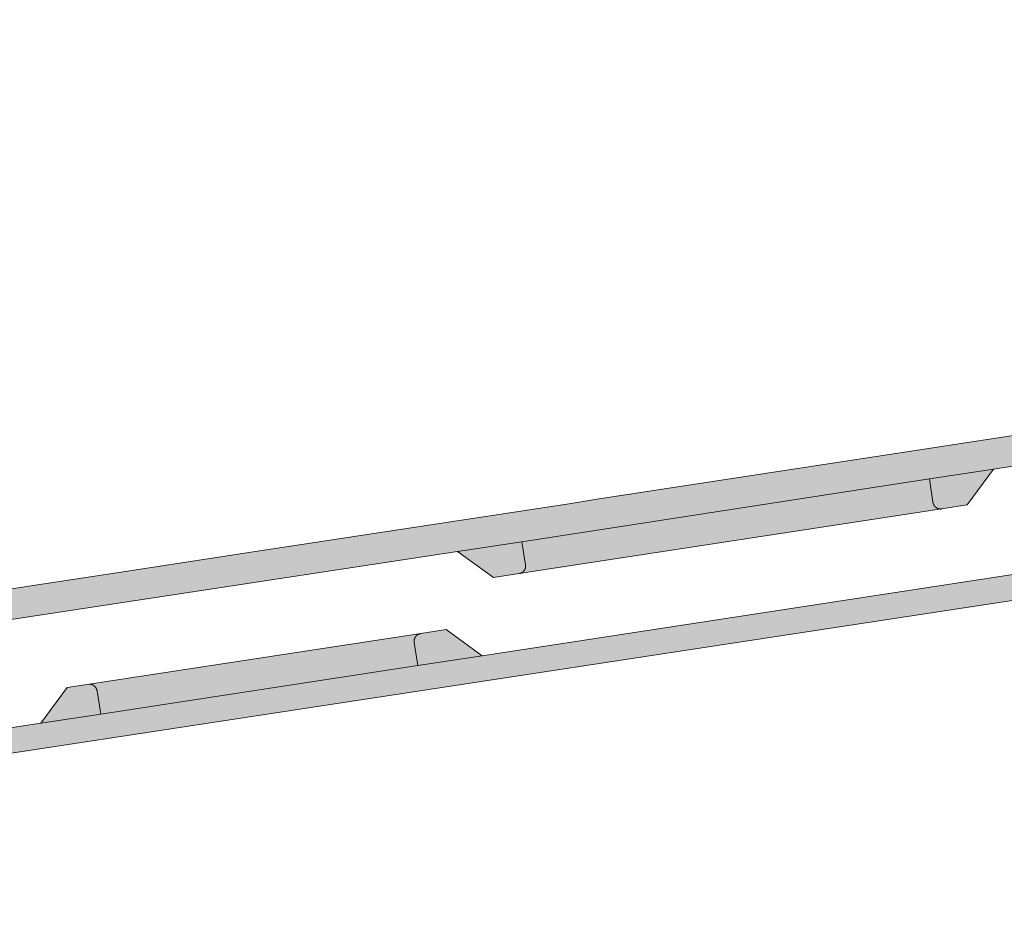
# Model space of a CAD drawing. Extents: x 97094 to 109644, y 463509 to 471969.
# Tile 182 of 256: x 103083 to 103139, y 468591 to 468642. Entities that reach past the tile are written whole.
import ezdxf

# ---------------------------------------------------------------- set-up
doc = ezdxf.new("R2010")
doc.units = 0
doc.layers.add('109 Onkruidbestrijding elementen', color=6, linetype='Continuous', lineweight=20, true_color=0xff00ff)

msp = doc.modelspace()

# ---------------------------------------------------------------- hatches: boundary and pattern name
at = {"layer": '109 Onkruidbestrijding elementen', "true_color": 0xff00ff}
for points in [[(103267.585, 468638.032), (103261.018, 468637.018), (103256.162, 468636.268), (103249.203, 468635.193), (103230.547, 468632.327), (103229.061, 468632.053), (103210.452, 468629.208), (103203.878, 468628.206), (103198.685, 468627.415), (103192.047, 468626.403), (103173.428, 468623.556), (103171.937, 468623.324), (103153.262, 468620.441), (103146.33, 468619.372), (103141.316, 468618.599), (103134.878, 468617.606), (103116.355, 468614.776), (103114.768, 468614.514), (103096.167, 468611.681), (103089.628, 468610.68), (103084.134, 468609.839), (103077.713, 468608.856), (103059.066, 468606.022), (103057.558, 468605.793), (103057.252, 468605.747), (103038.285, 468602.864), (103038.254, 468602.866), (103038.222, 468602.868), (103038.191, 468602.871), (103038.16, 468602.875), (103038.129, 468602.879), (103038.098, 468602.884), (103038.067, 468602.889), (103038.036, 468602.894), (103038.005, 468602.9), (103037.975, 468602.907), (103037.944, 468602.914), (103037.914, 468602.922), (103037.884, 468602.93), (103037.853, 468602.939), (103037.823, 468602.948), (103037.794, 468602.958), (103037.764, 468602.968), (103037.734, 468602.978), (103037.705, 468602.99), (103037.676, 468603.001), (103037.647, 468603.013), (103037.618, 468603.026), (103037.59, 468603.039), (103037.562, 468603.053), (103037.534, 468603.067), (103037.506, 468603.081), (103037.478, 468603.096), (103037.451, 468603.112), (103037.424, 468603.127), (103037.397, 468603.144), (103037.371, 468603.161), (103037.344, 468603.178), (103037.319, 468603.195), (103037.293, 468603.214), (103037.268, 468603.232), (103037.243, 468603.251), (103037.218, 468603.27), (103037.194, 468603.29), (103037.17, 468603.31), (103037.146, 468603.331), (103037.123, 468603.352), (103037.1, 468603.373), (103037.077, 468603.395), (103037.055, 468603.417), (103037.033, 468603.439), (103037.011, 468603.462), (103036.99, 468603.485), (103036.97, 468603.509), (103036.949, 468603.533), (103036.929, 468603.557), (103036.91, 468603.582), (103036.891, 468603.606), (103036.872, 468603.632), (103036.854, 468603.657), (103036.836, 468603.683), (103036.818, 468603.709), (103036.802, 468603.735), (103036.785, 468603.762), (103036.982, 468601.426), (103037.031, 468601.404), (103037.081, 468601.383), (103037.131, 468601.363), (103037.181, 468601.344), (103037.232, 468601.325), (103037.283, 468601.308), (103037.334, 468601.291), (103037.385, 468601.275), (103037.437, 468601.26), (103037.489, 468601.246), (103037.541, 468601.233), (103037.593, 468601.22), (103037.646, 468601.209), (103037.699, 468601.198), (103037.752, 468601.189), (103037.805, 468601.18), (103037.858, 468601.172), (103037.912, 468601.165), (103037.965, 468601.159), (103038.019, 468601.153), (103038.072, 468601.149), (103038.126, 468601.146), (103038.18, 468601.143), (103038.234, 468601.141), (103038.288, 468601.141), (103038.341, 468601.141), (103038.395, 468601.142), (103038.449, 468601.144), (103038.503, 468601.147), (103038.557, 468601.151), (103038.61, 468601.155), (103038.664, 468601.161), (103038.717, 468601.167), (103038.771, 468601.175), (103038.824, 468601.183), (103038.877, 468601.192), (103038.93, 468601.202), (103038.982, 468601.213), (103039.035, 468601.225), (103040.214, 468601.417), (103042.054, 468601.642), (103053.349, 468603.402), (103060.897, 468604.543), (103078.562, 468607.242), (103082.231, 468607.8), (103108.297, 468611.771), (103111.96, 468612.333), (103135.178, 468615.904), (103138.824, 468616.459), (103169.354, 468621.163), (103172.97, 468621.711), (103196.168, 468625.26), (103199.142, 468625.725), (103216.402, 468628.368), (103220.068, 468628.933), (103249.205, 468633.439), (103255.377, 468634.404), (103267.802, 468636.317), (103281.61, 468638.226), (103288.718, 468639.371), (103288.797, 468639.384), (103288.876, 468639.399), (103288.954, 468639.415), (103289.033, 468639.433), (103289.111, 468639.451), (103289.188, 468639.471), (103289.265, 468639.493), (103289.342, 468639.515), (103289.419, 468639.539), (103289.495, 468639.564), (103289.571, 468639.591), (103289.646, 468639.619), (103289.721, 468639.648), (103289.795, 468639.678), (103289.869, 468639.709), (103289.942, 468639.742), (103290.014, 468639.776), (103290.086, 468639.811), (103290.158, 468639.847), (103290.229, 468639.885), (103290.299, 468639.924), (103290.368, 468639.964), (103290.437, 468640.005), (103290.505, 468640.047), (103290.573, 468640.09), (103290.639, 468640.135), (103290.705, 468640.18), (103290.771, 468640.227), (103290.835, 468640.275), (103290.898, 468640.324), (103290.961, 468640.374), (103291.023, 468640.425), (103291.084, 468640.477), (103291.144, 468640.53), (103291.203, 468640.584), (103291.262, 468640.639), (103291.319, 468640.695), (103291.375, 468640.752), (103291.431, 468640.81), (103291.485, 468640.868), (103291.539, 468640.928), (103291.591, 468640.989), (103291.643, 468641.05), (103291.693, 468641.113), (103291.742, 468641.176), (103291.791, 468641.24), (103291.838, 468641.305), (103291.884, 468641.37), (103291.929, 468641.437), (103291.973, 468641.504), (103292.016, 468641.571), (103292.057, 468641.64), (103292.098, 468641.709), (103292.137, 468641.779), (103292.175, 468641.85), (103292.212, 468641.921), (103292.248, 468641.993), (103292.282, 468642.065), (103286.196, 468640.924), (103267.585, 468638.032)], [(103275.99, 468631.315), (103273.58, 468630.96), (103268.323, 468630.187), (103262.755, 468629.356), (103259.157, 468628.775), (103217.223, 468622.348), (103213.644, 468621.735), (103207.871, 468620.891), (103204.264, 468620.335), (103169.904, 468615.07), (103166.256, 468614.495), (103154.556, 468612.706), (103140.053, 468610.481), (103109.701, 468605.835), (103106.029, 468605.276), (103087.971, 468602.514), (103084.558, 468601.998), (103040.731, 468595.3), (103040.66, 468595.288), (103040.588, 468595.276), (103040.517, 468595.262), (103040.446, 468595.247), (103040.376, 468595.23), (103040.305, 468595.213), (103040.236, 468595.194), (103040.166, 468595.174), (103040.097, 468595.153), (103040.028, 468595.131), (103039.959, 468595.108), (103039.891, 468595.083), (103039.823, 468595.057), (103039.756, 468595.031), (103039.689, 468595.003), (103039.623, 468594.973), (103039.557, 468594.943), (103039.492, 468594.912), (103039.427, 468594.88), (103039.363, 468594.846), (103039.299, 468594.812), (103039.236, 468594.776), (103039.174, 468594.739), (103039.112, 468594.701), (103039.051, 468594.663), (103038.99, 468594.623), (103038.93, 468594.582), (103038.871, 468594.54), (103038.813, 468594.497), (103038.755, 468594.454), (103038.698, 468594.409), (103038.642, 468594.363), (103038.587, 468594.316), (103038.532, 468594.269), (103038.478, 468594.22), (103038.425, 468594.171), (103038.373, 468594.121), (103038.322, 468594.069), (103038.272, 468594.017), (103038.222, 468593.965), (103038.173, 468593.911), (103038.126, 468593.856), (103038.079, 468593.801), (103038.515, 468590.767), (103038.511, 468590.815), (103038.507, 468590.863), (103038.504, 468590.911), (103038.502, 468590.959), (103038.501, 468591.007), (103038.5, 468591.055), (103038.501, 468591.103), (103038.502, 468591.151), (103038.504, 468591.199), (103038.506, 468591.246), (103038.51, 468591.294), (103038.514, 468591.342), (103038.52, 468591.39), (103038.525, 468591.437), (103038.532, 468591.485), (103038.54, 468591.532), (103038.548, 468591.58), (103038.557, 468591.627), (103038.567, 468591.674), (103038.578, 468591.721), (103038.589, 468591.767), (103038.602, 468591.814), (103038.615, 468591.86), (103038.628, 468591.906), (103038.643, 468591.952), (103038.658, 468591.997), (103038.674, 468592.042), (103038.691, 468592.087), (103038.709, 468592.132), (103038.727, 468592.176), (103038.746, 468592.22), (103038.766, 468592.264), (103038.786, 468592.307), (103038.808, 468592.351), (103038.83, 468592.393), (103038.852, 468592.436), (103038.876, 468592.477), (103038.9, 468592.519), (103038.925, 468592.56), (103038.95, 468592.601), (103038.976, 468592.641), (103039.003, 468592.681), (103039.03, 468592.72), (103039.059, 468592.759), (103039.087, 468592.798), (103039.117, 468592.836), (103039.147, 468592.873), (103039.177, 468592.91), (103039.209, 468592.946), (103039.241, 468592.982), (103039.273, 468593.018), (103039.306, 468593.052), (103039.34, 468593.087), (103039.374, 468593.12), (103039.409, 468593.154), (103039.444, 468593.186), (103039.48, 468593.218), (103039.516, 468593.249), (103039.553, 468593.28), (103039.59, 468593.31), (103039.628, 468593.34), (103039.667, 468593.368), (103039.706, 468593.397), (103039.745, 468593.424), (103039.785, 468593.451), (103039.825, 468593.477), (103039.866, 468593.503), (103039.907, 468593.528), (103039.948, 468593.552), (103039.99, 468593.575), (103040.032, 468593.598), (103040.075, 468593.62), (103040.118, 468593.641), (103040.161, 468593.662), (103040.205, 468593.682), (103040.249, 468593.701), (103040.293, 468593.719), (103040.338, 468593.737), (103040.383, 468593.754), (103040.428, 468593.77), (103040.474, 468593.785), (103040.519, 468593.8), (103040.565, 468593.814), (103040.611, 468593.827), (103040.658, 468593.839), (103040.704, 468593.851), (103040.751, 468593.862), (103040.798, 468593.872), (103040.845, 468593.881), (103040.893, 468593.889), (103040.94, 468593.897), (103058.115, 468596.517), (103065.36, 468597.622), (103081.126, 468600.027), (103142.744, 468609.426), (103150.936, 468610.689), (103268.579, 468628.816), (103293.058, 468632.35), (103313.855, 468634.176), (103313.932, 468634.182), (103314.009, 468634.187), (103314.087, 468634.191), (103314.164, 468634.193), (103314.241, 468634.194), (103314.319, 468634.193), (103314.396, 468634.192), (103314.473, 468634.189), (103314.551, 468634.185), (103314.628, 468634.179), (103314.705, 468634.173), (103314.782, 468634.165), (103314.859, 468634.155), (103314.935, 468634.145), (103315.012, 468634.133), (103315.088, 468634.12), (103315.164, 468634.106), (103315.24, 468634.09), (103315.315, 468634.073), (103315.39, 468634.055), (103315.465, 468634.036), (103315.54, 468634.015), (103315.614, 468633.993), (103315.688, 468633.97), (103315.761, 468633.946), (103315.834, 468633.921), (103315.907, 468633.894), (103315.979, 468633.866), (103316.051, 468633.837), (103316.122, 468633.806), (103316.193, 468633.775), (103316.263, 468633.742), (103316.332, 468633.709), (103316.401, 468633.674), (103316.47, 468633.638), (103316.538, 468633.6), (103316.605, 468633.562), (103316.671, 468633.523), (103316.737, 468633.482), (103316.803, 468633.44), (103316.867, 468633.398), (103316.931, 468633.354), (103316.994, 468633.309), (103317.056, 468633.263), (103317.118, 468633.216), (103317.178, 468633.168), (103317.238, 468633.119), (103317.297, 468633.07), (103317.356, 468633.019), (103317.413, 468632.967), (103317.47, 468632.914), (103317.525, 468632.86), (103317.58, 468632.806), (103317.634, 468632.75), (103317.687, 468632.694), (103317.739, 468632.636), (103317.79, 468632.578), (103317.84, 468632.519), (103317.889, 468632.46), (103317.937, 468632.399), (103317.984, 468632.337), (103318.03, 468632.275), (103318.075, 468632.212), (103318.119, 468632.149), (103318.162, 468632.084), (103318.204, 468632.019), (103318.245, 468631.953), (103318.284, 468631.887), (103318.323, 468631.82), (103318.36, 468631.752), (103318.396, 468631.684), (103318.431, 468631.615), (103318.465, 468631.545), (103318.498, 468631.475), (103318.53, 468631.405), (103318.56, 468631.334), (103318.59, 468631.262), (103318.618, 468631.19), (103318.645, 468631.117), (103318.67, 468631.044), (103318.695, 468630.971), (103318.718, 468630.897), (103318.74, 468630.823), (103318.761, 468630.749), (103318.78, 468630.674), (103318.799, 468630.599), (103318.816, 468630.523), (103318.832, 468630.447), (103318.846, 468630.371), (103318.859, 468630.295), (103318.871, 468630.219), (103318.882, 468630.142), (103318.892, 468630.065), (103318.9, 468629.988), (103318.907, 468629.911), (103318.912, 468629.834), (103318.917, 468629.757), (103318.92, 468629.68), (103318.922, 468629.602), (103318.922, 468629.525), (103318.92, 468628.603), (103318.866, 468628.021), (103319.804, 468630.103), (103320.195, 468631.307), (103320.162, 468631.406), (103320.128, 468631.504), (103320.092, 468631.601), (103320.055, 468631.698), (103320.015, 468631.794), (103319.975, 468631.89), (103319.932, 468631.985), (103319.888, 468632.079), (103319.843, 468632.172), (103319.796, 468632.265), (103319.747, 468632.356), (103319.697, 468632.447), (103319.645, 468632.538), (103319.592, 468632.627), (103319.537, 468632.715), (103319.481, 468632.802), (103319.424, 468632.889), (103319.364, 468632.974), (103319.304, 468633.059), (103319.242, 468633.142), (103319.179, 468633.225), (103319.114, 468633.306), (103319.048, 468633.386), (103318.981, 468633.465), (103318.912, 468633.543), (103318.842, 468633.62), (103318.771, 468633.696), (103318.699, 468633.77), (103318.625, 468633.843), (103318.55, 468633.915), (103318.474, 468633.986), (103318.396, 468634.055), (103318.318, 468634.123), (103318.238, 468634.19), (103318.158, 468634.255), (103318.076, 468634.32), (103317.993, 468634.382), (103317.909, 468634.443), (103317.824, 468634.503), (103317.738, 468634.562), (103317.651, 468634.619), (103317.564, 468634.674), (103317.475, 468634.728), (103317.385, 468634.781), (103317.295, 468634.832), (103317.204, 468634.881), (103317.111, 468634.929), (103317.018, 468634.976), (103316.925, 468635.021), (103316.83, 468635.064), (103316.735, 468635.106), (103316.639, 468635.146), (103316.543, 468635.184), (103316.446, 468635.221), (103316.348, 468635.256), (103316.25, 468635.29), (103316.151, 468635.322), (103316.051, 468635.352), (103315.952, 468635.38), (103315.851, 468635.407), (103315.75, 468635.433), (103315.649, 468635.456), (103315.548, 468635.478), (103315.446, 468635.498), (103315.344, 468635.517), (103315.241, 468635.533), (103315.138, 468635.548), (103315.035, 468635.561), (103314.932, 468635.573), (103314.829, 468635.583), (103314.725, 468635.591), (103314.621, 468635.597), (103314.518, 468635.602), (103314.414, 468635.605), (103314.31, 468635.606), (103314.206, 468635.605), (103314.102, 468635.603), (103313.998, 468635.598), (103313.895, 468635.593), (103313.791, 468635.585), (103290.591, 468633.547), (103286.926, 468632.923), (103275.99, 468631.315)], [(103135.178, 468615.904), (103135.375, 468614.578), (103135.376, 468614.571), (103135.377, 468614.563), (103135.379, 468614.556), (103135.38, 468614.549), (103135.382, 468614.541), (103135.384, 468614.534), (103135.386, 468614.527), (103135.388, 468614.519), (103135.39, 468614.512), (103135.392, 468614.505), (103135.395, 468614.498), (103135.397, 468614.491), (103135.4, 468614.484), (103135.402, 468614.477), (103135.405, 468614.47), (103135.408, 468614.463), (103135.411, 468614.456), (103135.414, 468614.449), (103135.418, 468614.443), (103135.421, 468614.436), (103135.425, 468614.429), (103135.428, 468614.423), (103135.432, 468614.416), (103135.436, 468614.41), (103135.44, 468614.404), (103135.444, 468614.397), (103135.448, 468614.391), (103135.452, 468614.385), (103135.457, 468614.379), (103135.461, 468614.373), (103135.466, 468614.367), (103135.47, 468614.361), (103135.475, 468614.355), (103135.48, 468614.349), (103135.485, 468614.344), (103135.49, 468614.338), (103135.495, 468614.333), (103135.5, 468614.327), (103135.506, 468614.322), (103135.511, 468614.317), (103135.516, 468614.312), (103135.522, 468614.307), (103135.528, 468614.302), (103135.533, 468614.297), (103135.539, 468614.292), (103135.545, 468614.288), (103135.551, 468614.283), (103135.557, 468614.279), (103135.563, 468614.274), (103135.569, 468614.27), (103135.576, 468614.266), (103135.582, 468614.262), (103135.588, 468614.258), (103135.595, 468614.254), (103135.601, 468614.251), (103135.608, 468614.247), (103135.615, 468614.243), (103135.621, 468614.24), (103135.628, 468614.237), (103135.635, 468614.234), (103135.642, 468614.231), (103135.649, 468614.228), (103135.656, 468614.225), (103135.663, 468614.222), (103135.67, 468614.22), (103135.677, 468614.217), (103135.684, 468614.215), (103135.691, 468614.213), (103135.698, 468614.21), (103135.705, 468614.208), (103135.713, 468614.207), (103135.72, 468614.205), (103135.727, 468614.203), (103135.735, 468614.202), (103135.742, 468614.2), (103135.749, 468614.199), (103135.757, 468614.198), (103135.764, 468614.197), (103135.772, 468614.196), (103135.779, 468614.195), (103135.787, 468614.195), (103135.794, 468614.194), (103135.802, 468614.194), (103135.809, 468614.194), (103135.817, 468614.193), (103135.824, 468614.193), (103135.832, 468614.194), (103135.839, 468614.194), (103135.847, 468614.194), (103135.854, 468614.195), (103135.862, 468614.195), (103135.869, 468614.196), (103137.325, 468614.425), (103138.824, 468616.459), (103135.178, 468615.904)], [(103135.375, 468614.578), (103135.178, 468615.904), (103111.96, 468612.333), (103112.169, 468611.011), (103112.17, 468611.004), (103112.171, 468610.997), (103112.172, 468610.99), (103112.173, 468610.982), (103112.173, 468610.975), (103112.174, 468610.968), (103112.174, 468610.961), (103112.174, 468610.954), (103112.174, 468610.946), (103112.174, 468610.939), (103112.174, 468610.932), (103112.174, 468610.925), (103112.173, 468610.917), (103112.173, 468610.91), (103112.172, 468610.903), (103112.172, 468610.896), (103112.171, 468610.889), (103112.17, 468610.882), (103112.169, 468610.874), (103112.168, 468610.867), (103112.166, 468610.86), (103112.165, 468610.853), (103112.163, 468610.846), (103112.161, 468610.839), (103112.16, 468610.832), (103112.158, 468610.825), (103112.156, 468610.818), (103112.154, 468610.811), (103112.151, 468610.805), (103112.149, 468610.798), (103112.146, 468610.791), (103112.144, 468610.784), (103112.141, 468610.778), (103112.138, 468610.771), (103112.135, 468610.764), (103112.132, 468610.758), (103112.129, 468610.751), (103112.126, 468610.745), (103112.122, 468610.738), (103112.119, 468610.732), (103112.115, 468610.726), (103112.112, 468610.72), (103112.108, 468610.714), (103112.104, 468610.708), (103112.1, 468610.701), (103112.096, 468610.696), (103112.092, 468610.69), (103112.087, 468610.684), (103112.083, 468610.678), (103112.079, 468610.672), (103112.074, 468610.667), (103112.069, 468610.661), (103112.065, 468610.656), (103112.06, 468610.651), (103112.055, 468610.645), (103112.05, 468610.64), (103112.045, 468610.635), (103112.039, 468610.63), (103112.034, 468610.625), (103112.029, 468610.62), (103112.023, 468610.616), (103112.018, 468610.611), (103112.012, 468610.606), (103112.007, 468610.602), (103112.001, 468610.598), (103111.995, 468610.593), (103111.989, 468610.589), (103111.983, 468610.585), (103111.977, 468610.581), (103111.971, 468610.577), (103111.965, 468610.573), (103111.959, 468610.57), (103111.952, 468610.566), (103111.946, 468610.563), (103111.94, 468610.559), (103111.933, 468610.556), (103111.927, 468610.553), (103111.92, 468610.55), (103111.914, 468610.547), (103111.907, 468610.544), (103111.9, 468610.542), (103111.894, 468610.539), (103111.887, 468610.537), (103111.88, 468610.534), (103111.873, 468610.532), (103111.866, 468610.53), (103111.859, 468610.528), (103111.852, 468610.526), (103111.845, 468610.524), (103111.838, 468610.522), (103111.831, 468610.521), (103111.824, 468610.519), (103111.817, 468610.518), (103111.81, 468610.517), (103135.869, 468614.196), (103135.862, 468614.195), (103135.854, 468614.195), (103135.847, 468614.194), (103135.839, 468614.194), (103135.832, 468614.194), (103135.824, 468614.193), (103135.817, 468614.193), (103135.809, 468614.194), (103135.802, 468614.194), (103135.794, 468614.194), (103135.787, 468614.195), (103135.779, 468614.195), (103135.772, 468614.196), (103135.764, 468614.197), (103135.757, 468614.198), (103135.749, 468614.199), (103135.742, 468614.2), (103135.735, 468614.202), (103135.727, 468614.203), (103135.72, 468614.205), (103135.713, 468614.207), (103135.705, 468614.208), (103135.698, 468614.21), (103135.691, 468614.213), (103135.684, 468614.215), (103135.677, 468614.217), (103135.67, 468614.22), (103135.663, 468614.222), (103135.656, 468614.225), (103135.649, 468614.228), (103135.642, 468614.231), (103135.635, 468614.234), (103135.628, 468614.237), (103135.621, 468614.24), (103135.615, 468614.243), (103135.608, 468614.247), (103135.601, 468614.251), (103135.595, 468614.254), (103135.588, 468614.258), (103135.582, 468614.262), (103135.576, 468614.266), (103135.569, 468614.27), (103135.563, 468614.274), (103135.557, 468614.279), (103135.551, 468614.283), (103135.545, 468614.288), (103135.539, 468614.292), (103135.533, 468614.297), (103135.528, 468614.302), (103135.522, 468614.307), (103135.516, 468614.312), (103135.511, 468614.317), (103135.506, 468614.322), (103135.5, 468614.327), (103135.495, 468614.333), (103135.49, 468614.338), (103135.485, 468614.344), (103135.48, 468614.349), (103135.475, 468614.355), (103135.47, 468614.361), (103135.466, 468614.367), (103135.461, 468614.373), (103135.457, 468614.379), (103135.452, 468614.385), (103135.448, 468614.391), (103135.444, 468614.397), (103135.44, 468614.404), (103135.436, 468614.41), (103135.432, 468614.416), (103135.428, 468614.423), (103135.425, 468614.429), (103135.421, 468614.436), (103135.418, 468614.443), (103135.414, 468614.449), (103135.411, 468614.456), (103135.408, 468614.463), (103135.405, 468614.47), (103135.402, 468614.477), (103135.4, 468614.484), (103135.397, 468614.491), (103135.395, 468614.498), (103135.392, 468614.505), (103135.39, 468614.512), (103135.388, 468614.519), (103135.386, 468614.527), (103135.384, 468614.534), (103135.382, 468614.541), (103135.38, 468614.549), (103135.379, 468614.556), (103135.377, 468614.563), (103135.376, 468614.571), (103135.375, 468614.578)], [(103112.169, 468611.011), (103111.96, 468612.333), (103108.297, 468611.771), (103110.337, 468610.285), (103111.81, 468610.517), (103111.817, 468610.518), (103111.824, 468610.519), (103111.831, 468610.521), (103111.838, 468610.522), (103111.845, 468610.524), (103111.852, 468610.526), (103111.859, 468610.528), (103111.866, 468610.53), (103111.873, 468610.532), (103111.88, 468610.534), (103111.887, 468610.537), (103111.894, 468610.539), (103111.9, 468610.542), (103111.907, 468610.544), (103111.914, 468610.547), (103111.92, 468610.55), (103111.927, 468610.553), (103111.933, 468610.556), (103111.94, 468610.559), (103111.946, 468610.563), (103111.952, 468610.566), (103111.959, 468610.57), (103111.965, 468610.573), (103111.971, 468610.577), (103111.977, 468610.581), (103111.983, 468610.585), (103111.989, 468610.589), (103111.995, 468610.593), (103112.001, 468610.598), (103112.007, 468610.602), (103112.012, 468610.606), (103112.018, 468610.611), (103112.023, 468610.616), (103112.029, 468610.62), (103112.034, 468610.625), (103112.039, 468610.63), (103112.045, 468610.635), (103112.05, 468610.64), (103112.055, 468610.645), (103112.06, 468610.651), (103112.065, 468610.656), (103112.069, 468610.661), (103112.074, 468610.667), (103112.079, 468610.672), (103112.083, 468610.678), (103112.087, 468610.684), (103112.092, 468610.69), (103112.096, 468610.696), (103112.1, 468610.701), (103112.104, 468610.708), (103112.108, 468610.714), (103112.112, 468610.72), (103112.115, 468610.726), (103112.119, 468610.732), (103112.122, 468610.738), (103112.126, 468610.745), (103112.129, 468610.751), (103112.132, 468610.758), (103112.135, 468610.764), (103112.138, 468610.771), (103112.141, 468610.778), (103112.144, 468610.784), (103112.146, 468610.791), (103112.149, 468610.798), (103112.151, 468610.805), (103112.154, 468610.811), (103112.156, 468610.818), (103112.158, 468610.825), (103112.16, 468610.832), (103112.161, 468610.839), (103112.163, 468610.846), (103112.165, 468610.853), (103112.166, 468610.86), (103112.168, 468610.867), (103112.169, 468610.874), (103112.17, 468610.882), (103112.171, 468610.889), (103112.172, 468610.896), (103112.172, 468610.903), (103112.173, 468610.91), (103112.173, 468610.917), (103112.174, 468610.925), (103112.174, 468610.932), (103112.174, 468610.939), (103112.174, 468610.946), (103112.174, 468610.954), (103112.174, 468610.961), (103112.174, 468610.968), (103112.173, 468610.975), (103112.173, 468610.982), (103112.172, 468610.99), (103112.171, 468610.997), (103112.17, 468611.004), (103112.169, 468611.011)], [(103106.029, 468605.276), (103105.825, 468606.588), (103105.824, 468606.595), (103105.823, 468606.603), (103105.822, 468606.61), (103105.821, 468606.618), (103105.821, 468606.625), (103105.82, 468606.632), (103105.82, 468606.64), (103105.82, 468606.647), (103105.82, 468606.655), (103105.82, 468606.662), (103105.82, 468606.67), (103105.82, 468606.677), (103105.82, 468606.685), (103105.821, 468606.692), (103105.822, 468606.7), (103105.822, 468606.707), (103105.823, 468606.714), (103105.824, 468606.722), (103105.825, 468606.729), (103105.827, 468606.736), (103105.828, 468606.744), (103105.83, 468606.751), (103105.831, 468606.758), (103105.833, 468606.766), (103105.835, 468606.773), (103105.837, 468606.78), (103105.839, 468606.787), (103105.841, 468606.794), (103105.844, 468606.801), (103105.846, 468606.808), (103105.849, 468606.815), (103105.851, 468606.822), (103105.854, 468606.829), (103105.857, 468606.836), (103105.86, 468606.843), (103105.863, 468606.85), (103105.866, 468606.856), (103105.87, 468606.863), (103105.873, 468606.87), (103105.877, 468606.876), (103105.881, 468606.883), (103105.884, 468606.889), (103105.888, 468606.895), (103105.892, 468606.902), (103105.896, 468606.908), (103105.901, 468606.914), (103105.905, 468606.92), (103105.909, 468606.926), (103105.914, 468606.932), (103105.919, 468606.938), (103105.923, 468606.944), (103105.928, 468606.949), (103105.933, 468606.955), (103105.938, 468606.96), (103105.943, 468606.966), (103105.948, 468606.971), (103105.954, 468606.976), (103105.959, 468606.982), (103105.964, 468606.987), (103105.97, 468606.992), (103105.976, 468606.997), (103105.981, 468607.001), (103105.987, 468607.006), (103105.993, 468607.011), (103105.999, 468607.015), (103106.005, 468607.02), (103106.011, 468607.024), (103106.017, 468607.028), (103106.023, 468607.032), (103106.03, 468607.036), (103106.036, 468607.04), (103106.042, 468607.044), (103106.049, 468607.048), (103106.055, 468607.051), (103106.062, 468607.055), (103106.069, 468607.058), (103106.075, 468607.061), (103106.082, 468607.065), (103106.089, 468607.068), (103106.096, 468607.071), (103106.103, 468607.073), (103106.11, 468607.076), (103106.117, 468607.079), (103106.124, 468607.081), (103106.131, 468607.083), (103106.138, 468607.086), (103106.145, 468607.088), (103106.152, 468607.09), (103106.159, 468607.092), (103106.167, 468607.093), (103106.174, 468607.095), (103106.181, 468607.096), (103106.189, 468607.098), (103106.196, 468607.099), (103087.321, 468604.216), (103087.328, 468604.216), (103087.336, 468604.216), (103087.343, 468604.216), (103087.351, 468604.215), (103087.358, 468604.215), (103087.365, 468604.214), (103087.373, 468604.213), (103087.38, 468604.212), (103087.388, 468604.211), (103087.395, 468604.21), (103087.402, 468604.209), (103087.41, 468604.207), (103087.417, 468604.206), (103087.424, 468604.204), (103087.431, 468604.203), (103087.438, 468604.201), (103087.446, 468604.199), (103087.453, 468604.197), (103087.46, 468604.194), (103087.467, 468604.192), (103087.474, 468604.19), (103087.481, 468604.187), (103087.488, 468604.184), (103087.495, 468604.181), (103087.501, 468604.179), (103087.508, 468604.176), (103087.515, 468604.172), (103087.522, 468604.169), (103087.528, 468604.166), (103087.535, 468604.162), (103087.541, 468604.159), (103087.548, 468604.155), (103087.554, 468604.151), (103087.56, 468604.147), (103087.567, 468604.143), (103087.573, 468604.139), (103087.579, 468604.135), (103087.585, 468604.131), (103087.591, 468604.126), (103087.597, 468604.122), (103087.603, 468604.117), (103087.608, 468604.112), (103087.614, 468604.107), (103087.62, 468604.102), (103087.625, 468604.097), (103087.631, 468604.092), (103087.636, 468604.087), (103087.641, 468604.082), (103087.646, 468604.077), (103087.651, 468604.071), (103087.656, 468604.066), (103087.661, 468604.06), (103087.666, 468604.054), (103087.671, 468604.048), (103087.675, 468604.043), (103087.68, 468604.037), (103087.684, 468604.031), (103087.688, 468604.025), (103087.692, 468604.019), (103087.696, 468604.012), (103087.7, 468604.006), (103087.704, 468604), (103087.708, 468603.993), (103087.712, 468603.987), (103087.715, 468603.98), (103087.719, 468603.974), (103087.722, 468603.967), (103087.725, 468603.96), (103087.728, 468603.954), (103087.731, 468603.947), (103087.734, 468603.94), (103087.737, 468603.933), (103087.74, 468603.926), (103087.742, 468603.919), (103087.745, 468603.912), (103087.747, 468603.905), (103087.749, 468603.898), (103087.751, 468603.891), (103087.753, 468603.884), (103087.755, 468603.876), (103087.756, 468603.869), (103087.758, 468603.862), (103087.759, 468603.855), (103087.761, 468603.847), (103087.762, 468603.84), (103087.971, 468602.514), (103106.029, 468605.276)], [(103105.825, 468606.588), (103106.029, 468605.276), (103109.701, 468605.835), (103107.644, 468607.334), (103106.196, 468607.099), (103106.189, 468607.098), (103106.181, 468607.096), (103106.174, 468607.095), (103106.167, 468607.093), (103106.159, 468607.092), (103106.152, 468607.09), (103106.145, 468607.088), (103106.138, 468607.086), (103106.131, 468607.083), (103106.124, 468607.081), (103106.117, 468607.079), (103106.11, 468607.076), (103106.103, 468607.073), (103106.096, 468607.071), (103106.089, 468607.068), (103106.082, 468607.065), (103106.075, 468607.061), (103106.069, 468607.058), (103106.062, 468607.055), (103106.055, 468607.051), (103106.049, 468607.048), (103106.042, 468607.044), (103106.036, 468607.04), (103106.03, 468607.036), (103106.023, 468607.032), (103106.017, 468607.028), (103106.011, 468607.024), (103106.005, 468607.02), (103105.999, 468607.015), (103105.993, 468607.011), (103105.987, 468607.006), (103105.981, 468607.001), (103105.976, 468606.997), (103105.97, 468606.992), (103105.964, 468606.987), (103105.959, 468606.982), (103105.954, 468606.976), (103105.948, 468606.971), (103105.943, 468606.966), (103105.938, 468606.96), (103105.933, 468606.955), (103105.928, 468606.949), (103105.923, 468606.944), (103105.919, 468606.938), (103105.914, 468606.932), (103105.909, 468606.926), (103105.905, 468606.92), (103105.901, 468606.914), (103105.896, 468606.908), (103105.892, 468606.902), (103105.888, 468606.895), (103105.884, 468606.889), (103105.881, 468606.883), (103105.877, 468606.876), (103105.873, 468606.87), (103105.87, 468606.863), (103105.866, 468606.856), (103105.863, 468606.85), (103105.86, 468606.843), (103105.857, 468606.836), (103105.854, 468606.829), (103105.851, 468606.822), (103105.849, 468606.815), (103105.846, 468606.808), (103105.844, 468606.801), (103105.841, 468606.794), (103105.839, 468606.787), (103105.837, 468606.78), (103105.835, 468606.773), (103105.833, 468606.766), (103105.831, 468606.758), (103105.83, 468606.751), (103105.828, 468606.744), (103105.827, 468606.736), (103105.825, 468606.729), (103105.824, 468606.722), (103105.823, 468606.714), (103105.822, 468606.707), (103105.822, 468606.7), (103105.821, 468606.692), (103105.82, 468606.685), (103105.82, 468606.677), (103105.82, 468606.67), (103105.82, 468606.662), (103105.82, 468606.655), (103105.82, 468606.647), (103105.82, 468606.64), (103105.82, 468606.632), (103105.821, 468606.625), (103105.821, 468606.618), (103105.822, 468606.61), (103105.823, 468606.603), (103105.824, 468606.595), (103105.825, 468606.588)], [(103087.321, 468604.216), (103086.07, 468604.018), (103084.558, 468601.998), (103087.971, 468602.514), (103087.762, 468603.84), (103087.761, 468603.847), (103087.759, 468603.855), (103087.758, 468603.862), (103087.756, 468603.869), (103087.755, 468603.876), (103087.753, 468603.884), (103087.751, 468603.891), (103087.749, 468603.898), (103087.747, 468603.905), (103087.745, 468603.912), (103087.742, 468603.919), (103087.74, 468603.926), (103087.737, 468603.933), (103087.734, 468603.94), (103087.731, 468603.947), (103087.728, 468603.954), (103087.725, 468603.96), (103087.722, 468603.967), (103087.719, 468603.974), (103087.715, 468603.98), (103087.712, 468603.987), (103087.708, 468603.993), (103087.704, 468604), (103087.7, 468604.006), (103087.696, 468604.012), (103087.692, 468604.019), (103087.688, 468604.025), (103087.684, 468604.031), (103087.68, 468604.037), (103087.675, 468604.043), (103087.671, 468604.048), (103087.666, 468604.054), (103087.661, 468604.06), (103087.656, 468604.066), (103087.651, 468604.071), (103087.646, 468604.077), (103087.641, 468604.082), (103087.636, 468604.087), (103087.631, 468604.092), (103087.625, 468604.097), (103087.62, 468604.102), (103087.614, 468604.107), (103087.608, 468604.112), (103087.603, 468604.117), (103087.597, 468604.122), (103087.591, 468604.126), (103087.585, 468604.131), (103087.579, 468604.135), (103087.573, 468604.139), (103087.567, 468604.143), (103087.56, 468604.147), (103087.554, 468604.151), (103087.548, 468604.155), (103087.541, 468604.159), (103087.535, 468604.162), (103087.528, 468604.166), (103087.522, 468604.169), (103087.515, 468604.172), (103087.508, 468604.176), (103087.501, 468604.179), (103087.495, 468604.181), (103087.488, 468604.184), (103087.481, 468604.187), (103087.474, 468604.19), (103087.467, 468604.192), (103087.46, 468604.194), (103087.453, 468604.197), (103087.446, 468604.199), (103087.438, 468604.201), (103087.431, 468604.203), (103087.424, 468604.204), (103087.417, 468604.206), (103087.41, 468604.207), (103087.402, 468604.209), (103087.395, 468604.21), (103087.388, 468604.211), (103087.38, 468604.212), (103087.373, 468604.213), (103087.365, 468604.214), (103087.358, 468604.215), (103087.351, 468604.215), (103087.343, 468604.216), (103087.336, 468604.216), (103087.328, 468604.216), (103087.321, 468604.216)]]:
    msp.add_hatch(color=6, dxfattribs=at).paths.add_polyline_path(points)

# ---------------------------------------------------------------- linework, layer by layer
at = {"layer": '109 Onkruidbestrijding elementen', "color": 3, "true_color": 0x00ff00}
for points in [[(103082.231, 468607.8), (103108.297, 468611.771), (103111.96, 468612.333), (103135.178, 468615.904), (103138.824, 468616.459), (103169.354, 468621.163)], [(103141.316, 468618.599), (103134.878, 468617.606), (103116.355, 468614.776), (103114.768, 468614.514), (103096.167, 468611.681), (103089.628, 468610.68), (103084.134, 468609.839), (103077.713, 468608.856)], [(103140.053, 468610.481), (103109.701, 468605.835), (103106.029, 468605.276), (103087.971, 468602.514), (103084.558, 468601.998), (103040.731, 468595.3)], [(103081.126, 468600.027), (103142.744, 468609.426)]]:
    msp.add_lwpolyline(points, dxfattribs=at)
for points in [[(103135.178, 468615.904), (103135.375, 468614.578), (103135.376, 468614.571), (103135.377, 468614.563), (103135.379, 468614.556), (103135.38, 468614.549), (103135.382, 468614.541), (103135.384, 468614.534), (103135.386, 468614.527), (103135.388, 468614.519), (103135.39, 468614.512), (103135.392, 468614.505), (103135.395, 468614.498), (103135.397, 468614.491), (103135.4, 468614.484), (103135.402, 468614.477), (103135.405, 468614.47), (103135.408, 468614.463), (103135.411, 468614.456), (103135.414, 468614.449), (103135.418, 468614.443), (103135.421, 468614.436), (103135.425, 468614.429), (103135.428, 468614.423), (103135.432, 468614.416), (103135.436, 468614.41), (103135.44, 468614.404), (103135.444, 468614.397), (103135.448, 468614.391), (103135.452, 468614.385), (103135.457, 468614.379), (103135.461, 468614.373), (103135.466, 468614.367), (103135.47, 468614.361), (103135.475, 468614.355), (103135.48, 468614.349), (103135.485, 468614.344), (103135.49, 468614.338), (103135.495, 468614.333), (103135.5, 468614.327), (103135.506, 468614.322), (103135.511, 468614.317), (103135.516, 468614.312), (103135.522, 468614.307), (103135.528, 468614.302), (103135.533, 468614.297), (103135.539, 468614.292), (103135.545, 468614.288), (103135.551, 468614.283), (103135.557, 468614.279), (103135.563, 468614.274), (103135.569, 468614.27), (103135.576, 468614.266), (103135.582, 468614.262), (103135.588, 468614.258), (103135.595, 468614.254), (103135.601, 468614.251), (103135.608, 468614.247), (103135.615, 468614.243), (103135.621, 468614.24), (103135.628, 468614.237), (103135.635, 468614.234), (103135.642, 468614.231), (103135.649, 468614.228), (103135.656, 468614.225), (103135.663, 468614.222), (103135.67, 468614.22), (103135.677, 468614.217), (103135.684, 468614.215), (103135.691, 468614.213), (103135.698, 468614.21), (103135.705, 468614.208), (103135.713, 468614.207), (103135.72, 468614.205), (103135.727, 468614.203), (103135.735, 468614.202), (103135.742, 468614.2), (103135.749, 468614.199), (103135.757, 468614.198), (103135.764, 468614.197), (103135.772, 468614.196), (103135.779, 468614.195), (103135.787, 468614.195), (103135.794, 468614.194), (103135.802, 468614.194), (103135.809, 468614.194), (103135.817, 468614.193), (103135.824, 468614.193), (103135.832, 468614.194), (103135.839, 468614.194), (103135.847, 468614.194), (103135.854, 468614.195), (103135.862, 468614.195), (103135.869, 468614.196), (103137.325, 468614.425), (103138.824, 468616.459), (103135.178, 468615.904)], [(103135.375, 468614.578), (103135.178, 468615.904), (103111.96, 468612.333), (103112.169, 468611.011), (103112.17, 468611.004), (103112.171, 468610.997), (103112.172, 468610.99), (103112.173, 468610.982), (103112.173, 468610.975), (103112.174, 468610.968), (103112.174, 468610.961), (103112.174, 468610.954), (103112.174, 468610.946), (103112.174, 468610.939), (103112.174, 468610.932), (103112.174, 468610.925), (103112.173, 468610.917), (103112.173, 468610.91), (103112.172, 468610.903), (103112.172, 468610.896), (103112.171, 468610.889), (103112.17, 468610.882), (103112.169, 468610.874), (103112.168, 468610.867), (103112.166, 468610.86), (103112.165, 468610.853), (103112.163, 468610.846), (103112.161, 468610.839), (103112.16, 468610.832), (103112.158, 468610.825), (103112.156, 468610.818), (103112.154, 468610.811), (103112.151, 468610.805), (103112.149, 468610.798), (103112.146, 468610.791), (103112.144, 468610.784), (103112.141, 468610.778), (103112.138, 468610.771), (103112.135, 468610.764), (103112.132, 468610.758), (103112.129, 468610.751), (103112.126, 468610.745), (103112.122, 468610.738), (103112.119, 468610.732), (103112.115, 468610.726), (103112.112, 468610.72), (103112.108, 468610.714), (103112.104, 468610.708), (103112.1, 468610.701), (103112.096, 468610.696), (103112.092, 468610.69), (103112.087, 468610.684), (103112.083, 468610.678), (103112.079, 468610.672), (103112.074, 468610.667), (103112.069, 468610.661), (103112.065, 468610.656), (103112.06, 468610.651), (103112.055, 468610.645), (103112.05, 468610.64), (103112.045, 468610.635), (103112.039, 468610.63), (103112.034, 468610.625), (103112.029, 468610.62), (103112.023, 468610.616), (103112.018, 468610.611), (103112.012, 468610.606), (103112.007, 468610.602), (103112.001, 468610.598), (103111.995, 468610.593), (103111.989, 468610.589), (103111.983, 468610.585), (103111.977, 468610.581), (103111.971, 468610.577), (103111.965, 468610.573), (103111.959, 468610.57), (103111.952, 468610.566), (103111.946, 468610.563), (103111.94, 468610.559), (103111.933, 468610.556), (103111.927, 468610.553), (103111.92, 468610.55), (103111.914, 468610.547), (103111.907, 468610.544), (103111.9, 468610.542), (103111.894, 468610.539), (103111.887, 468610.537), (103111.88, 468610.534), (103111.873, 468610.532), (103111.866, 468610.53), (103111.859, 468610.528), (103111.852, 468610.526), (103111.845, 468610.524), (103111.838, 468610.522), (103111.831, 468610.521), (103111.824, 468610.519), (103111.817, 468610.518), (103111.81, 468610.517), (103135.869, 468614.196), (103135.862, 468614.195), (103135.854, 468614.195), (103135.847, 468614.194), (103135.839, 468614.194), (103135.832, 468614.194), (103135.824, 468614.193), (103135.817, 468614.193), (103135.809, 468614.194), (103135.802, 468614.194), (103135.794, 468614.194), (103135.787, 468614.195), (103135.779, 468614.195), (103135.772, 468614.196), (103135.764, 468614.197), (103135.757, 468614.198), (103135.749, 468614.199), (103135.742, 468614.2), (103135.735, 468614.202), (103135.727, 468614.203), (103135.72, 468614.205), (103135.713, 468614.207), (103135.705, 468614.208), (103135.698, 468614.21), (103135.691, 468614.213), (103135.684, 468614.215), (103135.677, 468614.217), (103135.67, 468614.22), (103135.663, 468614.222), (103135.656, 468614.225), (103135.649, 468614.228), (103135.642, 468614.231), (103135.635, 468614.234), (103135.628, 468614.237), (103135.621, 468614.24), (103135.615, 468614.243), (103135.608, 468614.247), (103135.601, 468614.251), (103135.595, 468614.254), (103135.588, 468614.258), (103135.582, 468614.262), (103135.576, 468614.266), (103135.569, 468614.27), (103135.563, 468614.274), (103135.557, 468614.279), (103135.551, 468614.283), (103135.545, 468614.288), (103135.539, 468614.292), (103135.533, 468614.297), (103135.528, 468614.302), (103135.522, 468614.307), (103135.516, 468614.312), (103135.511, 468614.317), (103135.506, 468614.322), (103135.5, 468614.327), (103135.495, 468614.333), (103135.49, 468614.338), (103135.485, 468614.344), (103135.48, 468614.349), (103135.475, 468614.355), (103135.47, 468614.361), (103135.466, 468614.367), (103135.461, 468614.373), (103135.457, 468614.379), (103135.452, 468614.385), (103135.448, 468614.391), (103135.444, 468614.397), (103135.44, 468614.404), (103135.436, 468614.41), (103135.432, 468614.416), (103135.428, 468614.423), (103135.425, 468614.429), (103135.421, 468614.436), (103135.418, 468614.443), (103135.414, 468614.449), (103135.411, 468614.456), (103135.408, 468614.463), (103135.405, 468614.47), (103135.402, 468614.477), (103135.4, 468614.484), (103135.397, 468614.491), (103135.395, 468614.498), (103135.392, 468614.505), (103135.39, 468614.512), (103135.388, 468614.519), (103135.386, 468614.527), (103135.384, 468614.534), (103135.382, 468614.541), (103135.38, 468614.549), (103135.379, 468614.556), (103135.377, 468614.563), (103135.376, 468614.571), (103135.375, 468614.578)], [(103112.169, 468611.011), (103111.96, 468612.333), (103108.297, 468611.771), (103110.337, 468610.285), (103111.81, 468610.517), (103111.817, 468610.518), (103111.824, 468610.519), (103111.831, 468610.521), (103111.838, 468610.522), (103111.845, 468610.524), (103111.852, 468610.526), (103111.859, 468610.528), (103111.866, 468610.53), (103111.873, 468610.532), (103111.88, 468610.534), (103111.887, 468610.537), (103111.894, 468610.539), (103111.9, 468610.542), (103111.907, 468610.544), (103111.914, 468610.547), (103111.92, 468610.55), (103111.927, 468610.553), (103111.933, 468610.556), (103111.94, 468610.559), (103111.946, 468610.563), (103111.952, 468610.566), (103111.959, 468610.57), (103111.965, 468610.573), (103111.971, 468610.577), (103111.977, 468610.581), (103111.983, 468610.585), (103111.989, 468610.589), (103111.995, 468610.593), (103112.001, 468610.598), (103112.007, 468610.602), (103112.012, 468610.606), (103112.018, 468610.611), (103112.023, 468610.616), (103112.029, 468610.62), (103112.034, 468610.625), (103112.039, 468610.63), (103112.045, 468610.635), (103112.05, 468610.64), (103112.055, 468610.645), (103112.06, 468610.651), (103112.065, 468610.656), (103112.069, 468610.661), (103112.074, 468610.667), (103112.079, 468610.672), (103112.083, 468610.678), (103112.087, 468610.684), (103112.092, 468610.69), (103112.096, 468610.696), (103112.1, 468610.701), (103112.104, 468610.708), (103112.108, 468610.714), (103112.112, 468610.72), (103112.115, 468610.726), (103112.119, 468610.732), (103112.122, 468610.738), (103112.126, 468610.745), (103112.129, 468610.751), (103112.132, 468610.758), (103112.135, 468610.764), (103112.138, 468610.771), (103112.141, 468610.778), (103112.144, 468610.784), (103112.146, 468610.791), (103112.149, 468610.798), (103112.151, 468610.805), (103112.154, 468610.811), (103112.156, 468610.818), (103112.158, 468610.825), (103112.16, 468610.832), (103112.161, 468610.839), (103112.163, 468610.846), (103112.165, 468610.853), (103112.166, 468610.86), (103112.168, 468610.867), (103112.169, 468610.874), (103112.17, 468610.882), (103112.171, 468610.889), (103112.172, 468610.896), (103112.172, 468610.903), (103112.173, 468610.91), (103112.173, 468610.917), (103112.174, 468610.925), (103112.174, 468610.932), (103112.174, 468610.939), (103112.174, 468610.946), (103112.174, 468610.954), (103112.174, 468610.961), (103112.174, 468610.968), (103112.173, 468610.975), (103112.173, 468610.982), (103112.172, 468610.99), (103112.171, 468610.997), (103112.17, 468611.004), (103112.169, 468611.011)], [(103106.029, 468605.276), (103105.825, 468606.588), (103105.824, 468606.595), (103105.823, 468606.603), (103105.822, 468606.61), (103105.821, 468606.618), (103105.821, 468606.625), (103105.82, 468606.632), (103105.82, 468606.64), (103105.82, 468606.647), (103105.82, 468606.655), (103105.82, 468606.662), (103105.82, 468606.67), (103105.82, 468606.677), (103105.82, 468606.685), (103105.821, 468606.692), (103105.822, 468606.7), (103105.822, 468606.707), (103105.823, 468606.714), (103105.824, 468606.722), (103105.825, 468606.729), (103105.827, 468606.736), (103105.828, 468606.744), (103105.83, 468606.751), (103105.831, 468606.758), (103105.833, 468606.766), (103105.835, 468606.773), (103105.837, 468606.78), (103105.839, 468606.787), (103105.841, 468606.794), (103105.844, 468606.801), (103105.846, 468606.808), (103105.849, 468606.815), (103105.851, 468606.822), (103105.854, 468606.829), (103105.857, 468606.836), (103105.86, 468606.843), (103105.863, 468606.85), (103105.866, 468606.856), (103105.87, 468606.863), (103105.873, 468606.87), (103105.877, 468606.876), (103105.881, 468606.883), (103105.884, 468606.889), (103105.888, 468606.895), (103105.892, 468606.902), (103105.896, 468606.908), (103105.901, 468606.914), (103105.905, 468606.92), (103105.909, 468606.926), (103105.914, 468606.932), (103105.919, 468606.938), (103105.923, 468606.944), (103105.928, 468606.949), (103105.933, 468606.955), (103105.938, 468606.96), (103105.943, 468606.966), (103105.948, 468606.971), (103105.954, 468606.976), (103105.959, 468606.982), (103105.964, 468606.987), (103105.97, 468606.992), (103105.976, 468606.997), (103105.981, 468607.001), (103105.987, 468607.006), (103105.993, 468607.011), (103105.999, 468607.015), (103106.005, 468607.02), (103106.011, 468607.024), (103106.017, 468607.028), (103106.023, 468607.032), (103106.03, 468607.036), (103106.036, 468607.04), (103106.042, 468607.044), (103106.049, 468607.048), (103106.055, 468607.051), (103106.062, 468607.055), (103106.069, 468607.058), (103106.075, 468607.061), (103106.082, 468607.065), (103106.089, 468607.068), (103106.096, 468607.071), (103106.103, 468607.073), (103106.11, 468607.076), (103106.117, 468607.079), (103106.124, 468607.081), (103106.131, 468607.083), (103106.138, 468607.086), (103106.145, 468607.088), (103106.152, 468607.09), (103106.159, 468607.092), (103106.167, 468607.093), (103106.174, 468607.095), (103106.181, 468607.096), (103106.189, 468607.098), (103106.196, 468607.099), (103087.321, 468604.216), (103087.328, 468604.216), (103087.336, 468604.216), (103087.343, 468604.216), (103087.351, 468604.215), (103087.358, 468604.215), (103087.365, 468604.214), (103087.373, 468604.213), (103087.38, 468604.212), (103087.388, 468604.211), (103087.395, 468604.21), (103087.402, 468604.209), (103087.41, 468604.207), (103087.417, 468604.206), (103087.424, 468604.204), (103087.431, 468604.203), (103087.438, 468604.201), (103087.446, 468604.199), (103087.453, 468604.197), (103087.46, 468604.194), (103087.467, 468604.192), (103087.474, 468604.19), (103087.481, 468604.187), (103087.488, 468604.184), (103087.495, 468604.181), (103087.501, 468604.179), (103087.508, 468604.176), (103087.515, 468604.172), (103087.522, 468604.169), (103087.528, 468604.166), (103087.535, 468604.162), (103087.541, 468604.159), (103087.548, 468604.155), (103087.554, 468604.151), (103087.56, 468604.147), (103087.567, 468604.143), (103087.573, 468604.139), (103087.579, 468604.135), (103087.585, 468604.131), (103087.591, 468604.126), (103087.597, 468604.122), (103087.603, 468604.117), (103087.608, 468604.112), (103087.614, 468604.107), (103087.62, 468604.102), (103087.625, 468604.097), (103087.631, 468604.092), (103087.636, 468604.087), (103087.641, 468604.082), (103087.646, 468604.077), (103087.651, 468604.071), (103087.656, 468604.066), (103087.661, 468604.06), (103087.666, 468604.054), (103087.671, 468604.048), (103087.675, 468604.043), (103087.68, 468604.037), (103087.684, 468604.031), (103087.688, 468604.025), (103087.692, 468604.019), (103087.696, 468604.012), (103087.7, 468604.006), (103087.704, 468604), (103087.708, 468603.993), (103087.712, 468603.987), (103087.715, 468603.98), (103087.719, 468603.974), (103087.722, 468603.967), (103087.725, 468603.96), (103087.728, 468603.954), (103087.731, 468603.947), (103087.734, 468603.94), (103087.737, 468603.933), (103087.74, 468603.926), (103087.742, 468603.919), (103087.745, 468603.912), (103087.747, 468603.905), (103087.749, 468603.898), (103087.751, 468603.891), (103087.753, 468603.884), (103087.755, 468603.876), (103087.756, 468603.869), (103087.758, 468603.862), (103087.759, 468603.855), (103087.761, 468603.847), (103087.762, 468603.84), (103087.971, 468602.514), (103106.029, 468605.276)], [(103105.825, 468606.588), (103106.029, 468605.276), (103109.701, 468605.835), (103107.644, 468607.334), (103106.196, 468607.099), (103106.189, 468607.098), (103106.181, 468607.096), (103106.174, 468607.095), (103106.167, 468607.093), (103106.159, 468607.092), (103106.152, 468607.09), (103106.145, 468607.088), (103106.138, 468607.086), (103106.131, 468607.083), (103106.124, 468607.081), (103106.117, 468607.079), (103106.11, 468607.076), (103106.103, 468607.073), (103106.096, 468607.071), (103106.089, 468607.068), (103106.082, 468607.065), (103106.075, 468607.061), (103106.069, 468607.058), (103106.062, 468607.055), (103106.055, 468607.051), (103106.049, 468607.048), (103106.042, 468607.044), (103106.036, 468607.04), (103106.03, 468607.036), (103106.023, 468607.032), (103106.017, 468607.028), (103106.011, 468607.024), (103106.005, 468607.02), (103105.999, 468607.015), (103105.993, 468607.011), (103105.987, 468607.006), (103105.981, 468607.001), (103105.976, 468606.997), (103105.97, 468606.992), (103105.964, 468606.987), (103105.959, 468606.982), (103105.954, 468606.976), (103105.948, 468606.971), (103105.943, 468606.966), (103105.938, 468606.96), (103105.933, 468606.955), (103105.928, 468606.949), (103105.923, 468606.944), (103105.919, 468606.938), (103105.914, 468606.932), (103105.909, 468606.926), (103105.905, 468606.92), (103105.901, 468606.914), (103105.896, 468606.908), (103105.892, 468606.902), (103105.888, 468606.895), (103105.884, 468606.889), (103105.881, 468606.883), (103105.877, 468606.876), (103105.873, 468606.87), (103105.87, 468606.863), (103105.866, 468606.856), (103105.863, 468606.85), (103105.86, 468606.843), (103105.857, 468606.836), (103105.854, 468606.829), (103105.851, 468606.822), (103105.849, 468606.815), (103105.846, 468606.808), (103105.844, 468606.801), (103105.841, 468606.794), (103105.839, 468606.787), (103105.837, 468606.78), (103105.835, 468606.773), (103105.833, 468606.766), (103105.831, 468606.758), (103105.83, 468606.751), (103105.828, 468606.744), (103105.827, 468606.736), (103105.825, 468606.729), (103105.824, 468606.722), (103105.823, 468606.714), (103105.822, 468606.707), (103105.822, 468606.7), (103105.821, 468606.692), (103105.82, 468606.685), (103105.82, 468606.677), (103105.82, 468606.67), (103105.82, 468606.662), (103105.82, 468606.655), (103105.82, 468606.647), (103105.82, 468606.64), (103105.82, 468606.632), (103105.821, 468606.625), (103105.821, 468606.618), (103105.822, 468606.61), (103105.823, 468606.603), (103105.824, 468606.595), (103105.825, 468606.588)], [(103087.321, 468604.216), (103086.07, 468604.018), (103084.558, 468601.998), (103087.971, 468602.514), (103087.762, 468603.84), (103087.761, 468603.847), (103087.759, 468603.855), (103087.758, 468603.862), (103087.756, 468603.869), (103087.755, 468603.876), (103087.753, 468603.884), (103087.751, 468603.891), (103087.749, 468603.898), (103087.747, 468603.905), (103087.745, 468603.912), (103087.742, 468603.919), (103087.74, 468603.926), (103087.737, 468603.933), (103087.734, 468603.94), (103087.731, 468603.947), (103087.728, 468603.954), (103087.725, 468603.96), (103087.722, 468603.967), (103087.719, 468603.974), (103087.715, 468603.98), (103087.712, 468603.987), (103087.708, 468603.993), (103087.704, 468604), (103087.7, 468604.006), (103087.696, 468604.012), (103087.692, 468604.019), (103087.688, 468604.025), (103087.684, 468604.031), (103087.68, 468604.037), (103087.675, 468604.043), (103087.671, 468604.048), (103087.666, 468604.054), (103087.661, 468604.06), (103087.656, 468604.066), (103087.651, 468604.071), (103087.646, 468604.077), (103087.641, 468604.082), (103087.636, 468604.087), (103087.631, 468604.092), (103087.625, 468604.097), (103087.62, 468604.102), (103087.614, 468604.107), (103087.608, 468604.112), (103087.603, 468604.117), (103087.597, 468604.122), (103087.591, 468604.126), (103087.585, 468604.131), (103087.579, 468604.135), (103087.573, 468604.139), (103087.567, 468604.143), (103087.56, 468604.147), (103087.554, 468604.151), (103087.548, 468604.155), (103087.541, 468604.159), (103087.535, 468604.162), (103087.528, 468604.166), (103087.522, 468604.169), (103087.515, 468604.172), (103087.508, 468604.176), (103087.501, 468604.179), (103087.495, 468604.181), (103087.488, 468604.184), (103087.481, 468604.187), (103087.474, 468604.19), (103087.467, 468604.192), (103087.46, 468604.194), (103087.453, 468604.197), (103087.446, 468604.199), (103087.438, 468604.201), (103087.431, 468604.203), (103087.424, 468604.204), (103087.417, 468604.206), (103087.41, 468604.207), (103087.402, 468604.209), (103087.395, 468604.21), (103087.388, 468604.211), (103087.38, 468604.212), (103087.373, 468604.213), (103087.365, 468604.214), (103087.358, 468604.215), (103087.351, 468604.215), (103087.343, 468604.216), (103087.336, 468604.216), (103087.328, 468604.216), (103087.321, 468604.216)]]:
    msp.add_lwpolyline(points, close=True, dxfattribs=at)

doc.saveas('drawing.dxf')
